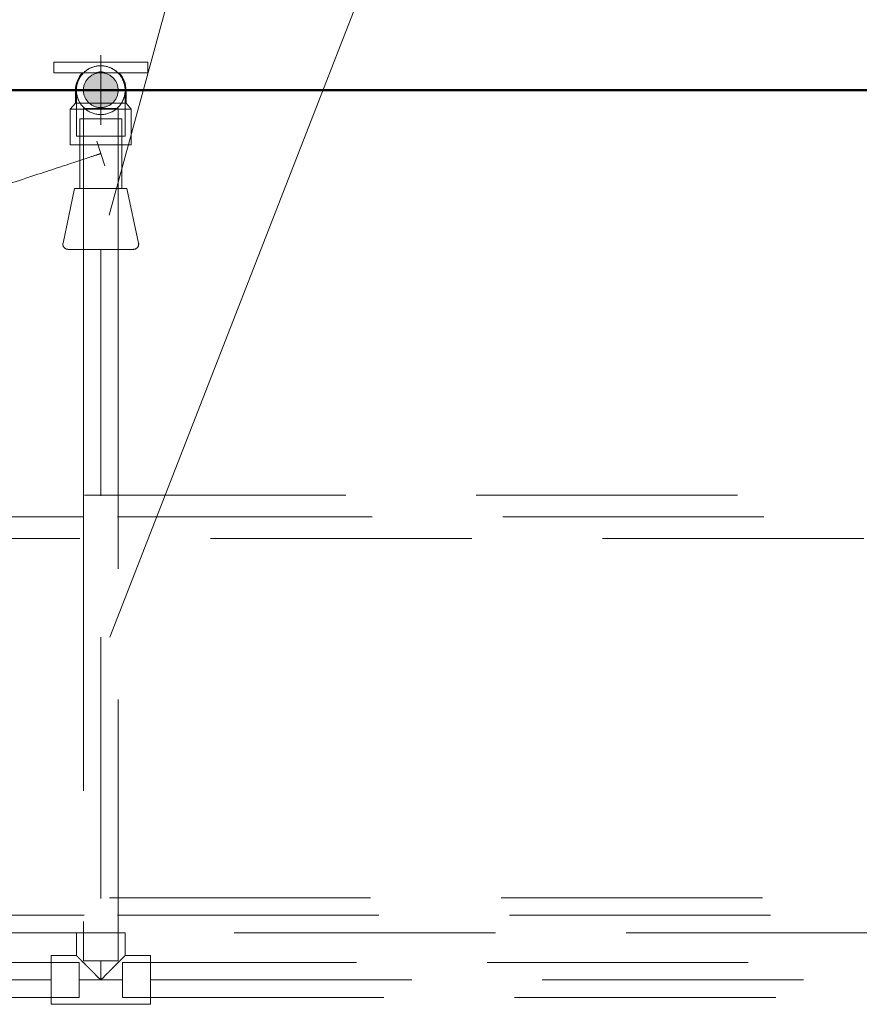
# Model space of a CAD drawing. Header units: millimetres. Extents: x -15837 to 20337, y 4737 to 43412.
# Tile 76 of 85: x 16301 to 16783, y 42051 to 42616. Entities that reach past the tile are written whole.
import ezdxf

# ---------------------------------------------------------------- set-up
doc = ezdxf.new("R2010")
doc.units = ezdxf.units.MM
for name, pattern in [('ADSK_Осевая', [700, 500, -100, 0, -100]), ('ADSK_Скрыто', [300, 150, -150]), ('ADSK_Штриховая_ш3 п1_5', [225, 150, -75])]:
    doc.linetypes.add(name, pattern=pattern)
for name, color, linetype, lineweight in [('A-DETL-____-HDLN', 90, 'ADSK_Скрыто', 9), ('A-DETL-____-MBND', 5, 'ADSK_Штриховая_ш3 п1_5', 20), ('A-WALL-____-MCUT', 113, 'Continuous', 50), ('A-WALL-____-OTLN', 113, 'Continuous', 20), ('P-PIPE-____-CNTR', 3, 'ADSK_Осевая', 20), ('P-PIPE-____-IDEN', 2, 'Continuous', 20), ('P-PIPE-____-OTLN', 3, 'Continuous', 20)]:
    doc.layers.add(name, color=color, linetype=linetype, lineweight=lineweight)

# ---------------------------------------------------------------- blocks, each defined once
blk = doc.blocks.new('Прямая форма - 83 new-612000-В_Этаж 03_Водопровод')
at = {"layer": 'A-WALL-____-MCUT', "color": 9}
blk.add_line((7550, -200), (9000, -200), dxfattribs=at)
blk = doc.blocks.new('Прямая форма - SW - 005-612001-В_Этаж 03_Водопровод')
blk.add_blockref('Прямая форма - 83 new-612000-В_Этаж 03_Водопровод', (0, 0))
blk = doc.blocks.new('83 new_ifc_RVT-1-В_Этаж 03_Водопровод')
at = {"layer": 'A-WALL-____-OTLN', "color": 253, "lineweight": 20}
blk.add_blockref('Прямая форма - SW - 005-612001-В_Этаж 03_Водопровод', (20910.28, 42775.83), dxfattribs=at)
blk = doc.blocks.new('ADSK_Полипропилен_Тройник - Универсальный-1589343-В_Этаж 03_Водопровод')
at = {"layer": 'A-DETL-____-MBND', "color": 150}
for p, q in [((-14, 14), (-14, 27)), ((14, 27), (-14, 27)), ((14, 27), (14, 14)), ((-28.5, 14), (-14, 14)), ((-28.5, 14), (-28.5, -14)), ((14, 14), (28.5, 14)), ((28.5, -14), (28.5, 14)), ((-12.5, -14), (-28.5, -14)), ((12.5, -14), (-12.5, -14)), ((28.5, -14), (12.5, -14))]:
    blk.add_line(p, q, dxfattribs=at)
for points in [[(-14, 14), (-14, 13.98), (-13.72, 13.72), (-12.97, 12.98), (-12.5, 12.5)], [(-12.5, 12.5), (-12.28, 12.28), (-11.81, 11.81), (-11.28, 11.28), (-11, 11)], [(11, 11), (11.28, 11.28), (11.81, 11.81), (12.28, 12.28), (12.5, 12.5)], [(12.5, 12.5), (12.97, 12.98), (13.72, 13.72), (14, 13.98), (14, 14)]]:
    blk.add_open_spline(points, degree=3, dxfattribs=at)
for points in [[(-11, 11), (-10.24, 10.27), (-9.03, 9.03), (-7.47, 7.47), (-6.55, 6.55), (-5.85, 5.85), (-5.14, 5.13), (-4.18, 4.18), (-2.47, 2.47), (-1, 0.98), (0, 0)], [(0, 0), (1, 0.98), (2.47, 2.47), (4.18, 4.18), (5.14, 5.13), (5.85, 5.85), (6.55, 6.55), (7.47, 7.47), (9.03, 9.03), (10.24, 10.27), (11, 11)]]:
    blk.add_open_spline(points, degree=3, knots=[0, 0, 0, 0, 0.25, 0.375, 0.4375, 0.5, 0.5625, 0.625, 0.75, 1, 1, 1, 1], dxfattribs=at)
blk = doc.blocks.new('ADSK_Полипропилен_Водорозетка ВР - 20 х 1_2_-1589340-В_Этаж 03_Водопровод')
at = {"layer": 'A-DETL-____-HDLN', "color": 140}
for p, q in [((0, -9.95), (0, 9.95)), ((7.5, 6.51), (7.5, -6.51))]:
    blk.add_line(p, q, dxfattribs=at)
at = {"layer": 'P-PIPE-____-OTLN', "color": 150}
for p, q in [((-10, 27), (-16, 27)), ((-16, 27), (-16, 17)), ((-10, 17), (-10, 27)), ((-16, -17), (-16, 17)), ((-10, 17), (-10, 3.2)), ((11, 17.5), (7.5, 14.5)), ((31.4, 17.5), (11, 17.5)), ((11, -17.5), (11, 17.5)), ((31.4, -17.5), (31.4, 17.5)), ((7.5, 14.5), (0, 14.5)), ((0, 10), (0, 14.5)), ((7.5, 14.5), (7.5, 6.55)), ((-10, -3.2), (-10, -17)), ((0, -14.5), (0, -10)), ((7.5, -6.56), (7.5, -14.5)), ((0, -14.5), (7.5, -14.5)), ((7.5, -14.5), (11, -17.5)), ((-16, -17), (-16, -27)), ((-10, -27), (-10, -17)), ((11, -17.5), (31.4, -17.5)), ((-16, -27), (-10, -27))]:
    blk.add_line(p, q, dxfattribs=at)
for start, end in [(90, 133.736), (226.264, 270)]:
    blk.add_arc((0, 0), 14.5, start, end, dxfattribs=at)
blk.add_open_spline([(-10, 3.2), (-10.33, 2.13), (-10.67, -0.01), (-10.33, -2.14), (-10, -3.2)], degree=3, dxfattribs=at)
blk = doc.blocks.new('ADSK_Вентиль угловой для сантехники - DN15 _ DN15 НР-1589341-В_Этаж 03_Водопровод')
at = {"layer": 'A-DETL-____-HDLN', "color": 140}
for p, q in [((-12, -5.05), (-12, -20)), ((12, -20), (12, -5.05)), ((-12, -20), (12, -20))]:
    blk.add_line(p, q, dxfattribs=at)
at = {"layer": 'A-DETL-____-HDLN', "color": 140, "flags": 128}
for points in [[(-21.11, 53.86), (-21.04, 53.95), (-20.96, 54.04), (-20.87, 54.13), (-20.79, 54.21), (-20.7, 54.29), (-20.6, 54.37), (-20.51, 54.44), (-20.41, 54.51), (-20.31, 54.57), (-20.2, 54.63), (-20.1, 54.69), (-19.99, 54.74)], [(-18.76, 55), (-18.75, 55), (-18.7, 55), (-18.63, 55)], [(-18.6, 55), (-18.68, 55), (-18.74, 55), (-18.76, 55)], [(18.6, 55), (18.68, 55), (18.74, 55), (18.76, 55)], [(18.76, 55), (18.75, 55), (18.7, 55), (18.63, 55)], [(20.04, 54.71), (20.15, 54.66), (20.25, 54.6), (20.35, 54.54), (20.45, 54.48), (20.55, 54.41), (20.65, 54.33), (20.74, 54.26), (20.83, 54.17), (20.91, 54.09), (20.99, 54), (21.07, 53.91)]]:
    blk.add_lwpolyline(points, dxfattribs=at)
at = {"layer": 'P-PIPE-____-OTLN', "color": 150}
for p, q in [((-21.69, 51.37), (-15, 20)), ((15, 20), (21.69, 51.37)), ((0, 20), (-15, 20)), ((-12, 20), (-12, -5)), ((15, 20), (0, 20)), ((12, -5), (12, 20))]:
    blk.add_line(p, q, dxfattribs=at)
at = {"layer": 'P-PIPE-____-OTLN', "color": 150, "flags": 128}
for points in [[(-21.69, 51.37), (-21.72, 51.49), (-21.74, 51.61), (-21.75, 51.73), (-21.76, 51.85), (-21.76, 51.97), (-21.76, 52.09), (-21.75, 52.21), (-21.74, 52.33), (-21.73, 52.45), (-21.71, 52.57), (-21.68, 52.68), (-21.65, 52.8), (-21.62, 52.91), (-21.58, 53.03), (-21.54, 53.14), (-21.49, 53.25), (-21.44, 53.36), (-21.38, 53.46), (-21.32, 53.57), (-21.25, 53.67), (-21.19, 53.77), (-21.11, 53.86), (-21.04, 53.95), (-20.96, 54.04), (-20.87, 54.13), (-20.79, 54.21), (-20.7, 54.29), (-20.6, 54.37), (-20.51, 54.44), (-20.41, 54.51), (-20.31, 54.57), (-20.2, 54.63), (-20.1, 54.69), (-19.99, 54.74), (-19.88, 54.78), (-19.76, 54.83), (-19.65, 54.87), (-19.54, 54.9), (-19.42, 54.93), (-19.3, 54.95), (-19.18, 54.97), (-19.06, 54.98), (-18.94, 54.99), (-18.82, 55), (-18.76, 55)], [(-18.76, 55), (-18.75, 55), (-18.7, 55), (-18.63, 55), (-18.52, 55), (-18.39, 55), (-18.22, 55), (-18.03, 55), (-17.81, 55), (-17.56, 55), (-17.28, 55), (-16.97, 55), (-16.64, 55), (-16.28, 55), (-15.9, 55), (-15.48, 55), (-15.05, 55), (-14.59, 55), (-14.1, 55), (-13.6, 55), (-13.07, 55), (-12.52, 55), (-11.95, 55), (-11.37, 55), (-10.76, 55), (-10.14, 55), (-9.5, 55), (-8.84, 55), (-8.17, 55), (-7.49, 55), (-6.8, 55), (-6.09, 55), (-5.38, 55), (-4.66, 55), (-3.93, 55), (-3.19, 55), (-2.45, 55)], [(0, 55), (-0.75, 55), (-1.5, 55), (-2.25, 55), (-2.99, 55), (-3.73, 55), (-4.46, 55), (-5.18, 55), (-5.9, 55), (-6.61, 55), (-7.31, 55), (-7.99, 55), (-8.66, 55), (-9.32, 55), (-9.97, 55), (-10.59, 55), (-11.2, 55), (-11.8, 55), (-12.37, 55), (-12.92, 55), (-13.46, 55), (-13.97, 55), (-14.46, 55), (-14.93, 55), (-15.37, 55), (-15.79, 55), (-16.18, 55), (-16.55, 55), (-16.89, 55), (-17.2, 55), (-17.49, 55), (-17.74, 55), (-17.97, 55), (-18.17, 55), (-18.35, 55), (-18.49, 55), (-18.6, 55), (-18.68, 55), (-18.74, 55), (-18.76, 55)], [(18.76, 55), (18.75, 55), (18.7, 55), (18.63, 55), (18.52, 55), (18.39, 55), (18.22, 55), (18.03, 55), (17.81, 55), (17.56, 55), (17.28, 55), (16.97, 55), (16.64, 55), (16.28, 55), (15.9, 55), (15.48, 55), (15.05, 55), (14.59, 55), (14.1, 55), (13.6, 55), (13.07, 55), (12.52, 55), (11.95, 55), (11.37, 55), (10.76, 55), (10.14, 55), (9.5, 55), (8.84, 55), (8.17, 55), (7.49, 55), (6.8, 55), (6.09, 55), (5.38, 55), (4.66, 55), (3.93, 55), (3.19, 55), (2.45, 55), (1.7, 55), (0.95, 55), (0.2, 55), (0, 55)], [(2.25, 55), (2.99, 55), (3.73, 55), (4.46, 55), (5.18, 55), (5.9, 55), (6.61, 55), (7.31, 55), (7.99, 55), (8.66, 55), (9.32, 55), (9.97, 55), (10.59, 55), (11.2, 55), (11.8, 55), (12.37, 55), (12.92, 55), (13.46, 55), (13.97, 55), (14.46, 55), (14.93, 55), (15.37, 55), (15.79, 55), (16.18, 55), (16.55, 55), (16.89, 55), (17.2, 55), (17.49, 55), (17.74, 55), (17.97, 55), (18.17, 55), (18.35, 55), (18.49, 55), (18.6, 55), (18.68, 55), (18.74, 55), (18.76, 55)], [(18.76, 55), (18.88, 55), (19, 54.99), (19.12, 54.98), (19.24, 54.96), (19.36, 54.94), (19.47, 54.91), (19.59, 54.88), (19.7, 54.85), (19.82, 54.81), (19.93, 54.76), (20.04, 54.71), (20.15, 54.66), (20.25, 54.6), (20.35, 54.54), (20.45, 54.48), (20.55, 54.41), (20.65, 54.33), (20.74, 54.26), (20.83, 54.17), (20.91, 54.09), (20.99, 54), (21.07, 53.91), (21.15, 53.82), (21.22, 53.72), (21.29, 53.62), (21.35, 53.52), (21.41, 53.41), (21.46, 53.31), (21.51, 53.2), (21.56, 53.09), (21.6, 52.97), (21.64, 52.86), (21.67, 52.74), (21.69, 52.63), (21.72, 52.51), (21.74, 52.39), (21.75, 52.27), (21.76, 52.15), (21.76, 52.03), (21.76, 51.91), (21.75, 51.79), (21.74, 51.67), (21.73, 51.55), (21.71, 51.44), (21.69, 51.37)]]:
    blk.add_lwpolyline(points, dxfattribs=at)
blk = doc.blocks.new('ADSK_Полипропилен_Отвод - Универсальный-V70-В_Этаж 03_Водопровод')
at = {"layer": 'A-DETL-____-HDLN', "color": 140}
for p, q in [((28572.13, 42575.83), (28572.13, 42549.33)), ((28572.31, 42578.06), (28572.41, 42578.61)), ((28599.9, 42578.36), (28599.99, 42577.81)), ((28600.13, 42549.33), (28600.13, 42575.83)), ((28572.13, 42549.33), (28586.13, 42549.33)), ((28586.13, 42549.33), (28600.13, 42549.33))]:
    blk.add_line(p, q, dxfattribs=at)
at = {"layer": 'A-DETL-____-HDLN', "color": 140, "flags": 128}
for points in [[(28576.79, 42586.26), (28577.21, 42586.62), (28577.65, 42586.97), (28578.1, 42587.3)], [(28580.03, 42588.43), (28580.54, 42588.67), (28581.06, 42588.88), (28581.58, 42589.07)], [(28583.75, 42589.63), (28584.3, 42589.71), (28584.86, 42589.77)], [(28587.1, 42589.8), (28587.66, 42589.75), (28588.21, 42589.68), (28588.76, 42589.58)], [(28590.92, 42588.99), (28591.44, 42588.79), (28591.96, 42588.56), (28592.46, 42588.32)], [(28593.91, 42587.47), (28594.37, 42587.15), (28594.82, 42586.81), (28595.25, 42586.46)], [(28574.58, 42583.74), (28574.9, 42584.19), (28575.24, 42584.64), (28575.61, 42585.06)], [(28596.82, 42584.87), (28597.18, 42584.43), (28597.51, 42583.99), (28597.83, 42583.52)]]:
    blk.add_lwpolyline(points, dxfattribs=at)
at = {"layer": 'A-DETL-____-HDLN', "color": 140}
for radius, start, end in [(14, 120, 133.9879), (14, 90, 120), (14, 60, 90), (14, 46.0121, 60), (14, 135, 150), (10, 0, 180), (14, 134.6569, 135), (14, 45, 45.3431), (14, 30, 45), (14, 180, 232.1053), (14, 169.5595, 174.3482), (10, 180, 0), (14, 307.8947, 0), (14, 9.5249, 15), (14, 232.7339, 270), (14, 270, 307.2661)]:
    blk.add_arc((28586.13, 42575.83), radius, start, end, dxfattribs=at)
for points in [[(28572.13, 42575.83), (28572.13, 42574.94), (28572.22, 42574.04), (28572.39, 42573.14)], [(28599.87, 42573.14), (28600.04, 42574.04), (28600.13, 42574.94), (28600.13, 42575.83)], [(28574.54, 42567.99), (28574.67, 42567.78), (28574.96, 42567.38), (28575.43, 42566.79), (28575.94, 42566.22), (28576.31, 42565.85), (28576.5, 42565.67)]]:
    blk.add_open_spline(points, degree=3, dxfattribs=at)
for points, knots in [([(28572.77, 42571.63), (28572.89, 42571.26), (28573.16, 42570.51), (28573.5, 42569.79), (28573.68, 42569.43)], [0.2241092, 0.2241092, 0.2241092, 0.2241092, 0.2857143, 0.3456864, 0.3456864, 0.3456864, 0.3456864]), ([(28598.58, 42569.43), (28598.76, 42569.79), (28599.1, 42570.51), (28599.37, 42571.26), (28599.49, 42571.63)], [0.6543136, 0.6543136, 0.6543136, 0.6543136, 0.7142857, 0.7758908, 0.7758908, 0.7758908, 0.7758908]), ([(28595.76, 42565.67), (28595.95, 42565.85), (28596.32, 42566.22), (28597, 42566.98), (28597.45, 42567.58), (28597.73, 42567.99)], [0.4285714, 0.4285714, 0.4285714, 0.4285714, 0.4642857, 0.5, 0.5714286, 0.5714286, 0.5714286, 0.5714286])]:
    blk.add_open_spline(points, degree=3, knots=knots, dxfattribs=at)
at = {"layer": 'A-DETL-____-MBND', "color": 150, "flags": 128}
for points in [[(28572.84, 42580.24), (28573.03, 42580.76), (28573.24, 42581.28), (28573.46, 42581.8)], [(28598.67, 42582.07), (28598.9, 42581.56), (28599.12, 42581.05), (28599.32, 42580.52)], [(28572.18, 42576.95), (28572.23, 42577.51), (28572.31, 42578.06)], [(28599.99, 42577.81), (28600.06, 42577.25), (28600.1, 42576.69)]]:
    blk.add_lwpolyline(points, dxfattribs=at)
at = {"layer": 'A-DETL-____-MBND', "color": 150}
for start, end in [(150, 169.3559), (15, 30), (174.5518, 180), (0, 9.3213)]:
    blk.add_arc((28586.13, 42575.83), 14, start, end, dxfattribs=at)

msp = doc.modelspace()

# ---------------------------------------------------------------- hatches: boundary and pattern name
at = {"layer": 'P-PIPE-____-OTLN'}
msp.add_hatch(color=256, dxfattribs=at).paths.add_polyline_path([(16347.15, 42565.83), (16349.74, 42566.17), (16352.16, 42567.18), (16354.23, 42568.76), (16355.82, 42570.83), (16356.81, 42573.24), (16356.98, 42577.15), (16356.81, 42578.42), (16355.82, 42580.83), (16354.23, 42582.9), (16352.15, 42584.49), (16349.74, 42585.49), (16347.15, 42585.83), (16344.57, 42585.49), (16342.15, 42584.49), (16340.08, 42582.9), (16338.49, 42580.83), (16337.33, 42577.15), (16337.15, 42575.83), (16337.5, 42573.24), (16338.49, 42570.83), (16340.08, 42568.76), (16342.15, 42567.17), (16344.57, 42566.17)])

# ---------------------------------------------------------------- linework, layer by layer
at = {"layer": 'A-DETL-____-HDLN', "color": 140}
for p, q in [((16337.15, 42565.33), (16337.15, 42484.5)), ((16357.15, 42565.33), (16337.15, 42565.33)), ((16357.15, 42484.5), (16357.15, 42565.33)), ((16349.51, 42532.31), (16344.8, 42546.55)), ((16337.15, 42338.16), (16337.15, 42323.61)), ((16357.15, 42323.61), (16357.15, 42338.16)), ((16334.65, 42054.96), (16334.65, 42074.96)), ((16337.15, 42075.96), (16357.15, 42075.96)), ((16359.65, 42074.96), (16359.65, 42054.96))]:
    msp.add_line(p, q, dxfattribs=at)
msp.add_open_spline([(16347.15, 42539.43), (16347.15, 42539.43), (16343.1, 42538.09), (16336.22, 42535.82)], degree=3, dxfattribs=at)
at = {"layer": 'A-DETL-____-MBND', "color": 150}
for p, q in [((16337.15, 42484.45), (16337.15, 42338.21)), ((16347.15, 42342.96), (16347.15, 42484.43)), ((16357.15, 42338.21), (16357.15, 42484.45)), ((17162.76, 42343.38), (16181.93, 42343.38)), ((16337.5, 42330.88), (16183.55, 42330.88)), ((16952.92, 42330.88), (16356.81, 42330.88)), ((16337.15, 42323.56), (16337.15, 42075.96)), ((16357.15, 42075.96), (16357.15, 42323.56)), ((16185.17, 42318.38), (17162.76, 42318.38)), ((16347.15, 42111.71), (16347.15, 42318.81)), ((16334.65, 42074.96), (16196.84, 42074.96)), ((16347.15, 42075.96), (16347.15, 42064.96)), ((17168.94, 42074.96), (16359.65, 42074.96)), ((16195.05, 42064.96), (16318.65, 42064.96)), ((16359.65, 42064.96), (16334.65, 42064.96)), ((16375.65, 42064.96), (17021.6, 42064.96)), ((16191.64, 42054.96), (16334.65, 42054.96)), ((16359.65, 42054.96), (17168.94, 42054.96))]:
    msp.add_line(p, q, dxfattribs=at)
at = {"layer": 'A-DETL-____-MBND', "color": 220}
for p, q in [((16952.08, 42112.05), (16200.89, 42112.05)), ((16199.8, 42102.05), (16337.55, 42102.05)), ((16356.76, 42102.05), (16936.08, 42102.05)), ((16198.71, 42092.05), (16952.08, 42092.05))]:
    msp.add_line(p, q, dxfattribs=at)
at = {"layer": 'P-PIPE-____-CNTR', "color": 150}
for p, q in [((16347.15, 42555.83), (16347.15, 42595.83)), ((16327.15, 42575.83), (16367.15, 42575.83)), ((16347.15, 42565.83), (16347.15, 42559.43)), ((16347.15, 42565.83), (16347.15, 42564.83)), ((16347.15, 42564.83), (16347.15, 42559.43))]:
    msp.add_line(p, q, dxfattribs=at)
msp.add_open_spline([(16336.18, 42535.81), (16313.7, 42528.39), (16261.16, 42511.05), (16221.05, 42497.81)], degree=3, dxfattribs=at)
at = {"layer": 'P-PIPE-____-IDEN'}
for p, q in [((16352.05, 42504.1), (16497.31, 43035.55)), ((16352.42, 42261.68), (16552.68, 42776.18))]:
    msp.add_line(p, q, dxfattribs=at)

# ---------------------------------------------------------------- block references
at = {"lineweight": 9}
msp.add_blockref('83 new_ifc_RVT-1-В_Этаж 03_Водопровод', (-12238.98, 0), dxfattribs=at)
at = {"layer": 'A-DETL-____-HDLN', "color": 140}
for name, p, rotation in [('ADSK_Полипропилен_Водорозетка ВР - 20 х 1_2_-1589340-В_Этаж 03_Водопровод', (16347.15, 42575.83), 269.9999999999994), ('ADSK_Вентиль угловой для сантехники - DN15 _ DN15 НР-1589341-В_Этаж 03_Водопровод', (16347.15, 42539.43), 180)]:
    msp.add_blockref(name, p, dxfattribs=dict(at, rotation=rotation))
msp.add_blockref('ADSK_Полипропилен_Отвод - Универсальный-V70-В_Этаж 03_Водопровод', (-12238.98, 0), dxfattribs=at)
at = {"layer": 'A-DETL-____-MBND', "color": 150, "extrusion": (0, 0, -1)}
msp.add_blockref('ADSK_Полипропилен_Тройник - Универсальный-1589343-В_Этаж 03_Водопровод', (-16347.15, 42064.96), dxfattribs=at)

doc.saveas('drawing.dxf')
